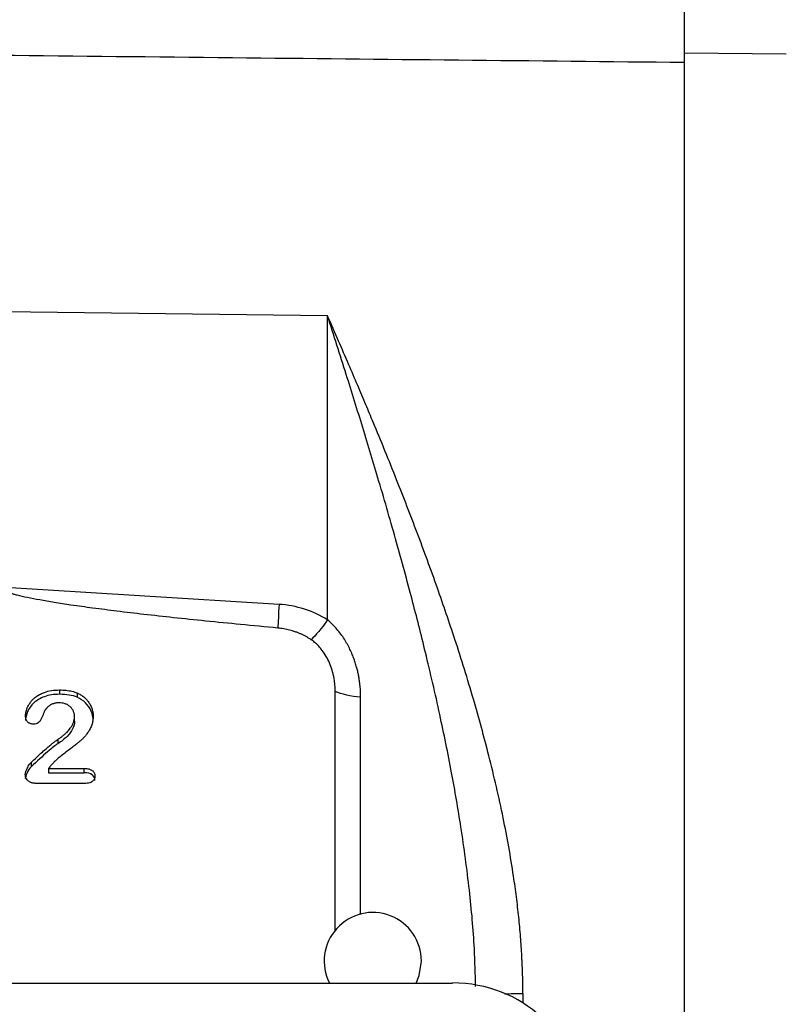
# Model space of a CAD drawing. Header units: inches. Extents: x 0.6 to 16.3, y 0.2 to 11.5.
# Tile 16 of 18: x 13.3 to 14.5, y 7.1 to 8.7. Entities that reach past the tile are written whole.
import ezdxf

# ---------------------------------------------------------------- set-up
doc = ezdxf.new("R2010")
doc.units = ezdxf.units.IN
doc.header["$MEASUREMENT"] = 0
doc.styles.add('SLDTEXTSTYLE0', font='TXT', dxfattribs={"width": 0.75})
doc.dimstyles.new('SLDDIMSTYLE1', dxfattribs={"dimtxt": 0.137795, "dimasz": 0.14, "dimexe": 0, "dimexo": 0.0625, "dimgap": 0.034449, "dimtad": 0, "dimdec": 1, "dimlfac": 1.5, "dimrnd": 1e-09, "dimzin": 4, "dimdsep": 46, "dimtxsty": 'SLDTEXTSTYLE0', "dimblk1": 'CLOSED', "dimblk2": 'CLOSED', "dimsah": 1, "dimcen": 0.09, "dimadec": 0, "dimazin": 1, "dimtfac": 1, "dimtdec": 1, "dimtofl": 0, "dimtmove": 0, "dimatfit": 3, "dimldrblk": 'CLOSED', "dimfxl": 0, "dimfrac": 2, "dimtolj": 1, "dimtzin": 12, "dimarcsym": 0})

# ---------------------------------------------------------------- blocks, each defined once
blk = doc.blocks.new('_Closed')
at = {"color": 0, "linetype": 'ByBlock', "lineweight": -2}
for p, q in [((-1, 0.166667), (0, 0)), ((-1, 0.166667), (-1, -0.166667)), ((0, 0), (-1, -0.166667)), ((0, 0), (-1, 0))]:
    blk.add_line(p, q, dxfattribs=at)
blk = doc.blocks.new('_D_3')
at = {"color": 7, "linetype": 'Continuous', "lineweight": 0}
for p, q in [((14.2579, 10.5679), (14.2159, 10.5679)), ((14.2159, 10.5679), (14.2159, 10.3492)), ((14.5633, 10.5679), (14.6053, 10.5679)), ((14.6053, 10.5679), (14.6053, 10.3492)), ((12.8447, 10.3863), (12.8447, 10.4088)), ((15.5397, 7.9516), (15.5397, 10.4088)), ((12.8447, 10.3695), (14.095, 10.3695)), ((15.5397, 10.3695), (14.7261, 10.3695)), ((14.2159, 10.3492), (14.2579, 10.3492)), ((14.6053, 10.3492), (14.5633, 10.3492))]:
    blk.add_line(p, q, dxfattribs=at)
at = {"color": 7, "linetype": 'Continuous', "lineweight": 18, "xscale": 0.14, "yscale": 0.14, "rotation": 180.0000000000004}
blk.add_blockref('_Closed', (12.8447, 10.3695), dxfattribs=at)
at = {"color": 7, "linetype": 'Continuous', "lineweight": 18, "xscale": 0.14, "yscale": 0.14}
blk.add_blockref('_Closed', (15.5397, 10.3695), dxfattribs=at)
at = {"color": 7, "linetype": 'Continuous', "lineweight": 18, "char_height": 0.1378, "attachment_point": 1, "style": 'SLDTEXTSTYLE0'}
for s, insert in [('103', (14.2579, 10.5268)), ('4.0', (14.2833, 10.3207))]:
    blk.add_mtext(s, dxfattribs=dict(at, insert=insert))

msp = doc.modelspace()

# ---------------------------------------------------------------- linework, layer by layer
at = {"color": 7, "linetype": 'Continuous', "lineweight": 25}
for p, q in [((14.5225, 8.6611), (14.3544, 8.6629)), ((14.3544, 8.6629), (14.3544, 6.3739)), ((13.7669, 8.2299), (13.2331, 8.2365)), ((13.7669, 7.7294), (13.7669, 8.2299)), ((13.687, 7.755), (13.2266, 7.7832)), ((13.3253, 7.614), (13.3253, 7.6068)), ((13.3546, 7.6091), (13.3546, 7.6019)), ((13.7795, 7.2168), (13.7795, 7.6116)), ((13.3502, 7.5627), (13.3502, 7.5698)), ((13.3225, 7.5325), (13.3225, 7.5254)), ((13.2785, 7.4944), (13.2785, 7.4872)), ((13.3074, 7.4847), (13.3657, 7.4847)), ((13.3074, 7.4847), (13.3074, 7.4776)), ((13.3074, 7.4776), (13.3657, 7.4776)), ((13.3657, 7.4847), (13.3657, 7.4776)), ((13.3689, 7.4601), (13.2867, 7.4601)), ((11.7162, 7.1313), (13.9726, 7.1313))]:
    msp.add_line(p, q, dxfattribs=at)
at = {"color": 8, "linetype": 'Continuous', "lineweight": 25}
for p, q in [((13.8214, 7.245), (13.8214, 7.602)), ((14.0886, 7.1143), (14.0886, 7.0985))]:
    msp.add_line(p, q, dxfattribs=at)
at = {"color": 7, "linetype": 'Continuous', "lineweight": 25, "flags": 128}
msp.add_lwpolyline([(13.9128, 7.1313), (13.9179, 7.1439), (13.9214, 7.1675)], dxfattribs=at)
at = {"color": 7, "linetype": 'Continuous', "lineweight": 25}
msp.add_arc((13.8414, 7.1675), 0.08, 0, 206.8773, dxfattribs=at)
msp.add_ellipse((13.9662, 6.9329), major_axis=(0.2087, 0.0437), ratio=0.927683, start_param=6.091166, end_param=7.631805, dxfattribs=at)
for points, knots in [([(14.3544, 8.8936), (14.3544, 8.8719), (14.3544, 8.8318), (14.3544, 8.7734), (14.3544, 8.7166), (14.3544, 8.6817), (14.3544, 8.6629)], [0, 0, 0, 0, 0.266854, 0.494133, 0.728007, 1, 1, 1, 1]), ([(14.3544, 8.8807), (14.3544, 8.8777), (14.3544, 8.8719), (14.3544, 8.8632), (14.3544, 8.8544), (14.3544, 8.8457), (14.3544, 8.8369), (14.3544, 8.8281), (14.3544, 8.812), (14.3544, 8.7887), (14.3544, 8.7585), (14.3544, 8.729), (14.3544, 8.7051), (14.3544, 8.6867), (14.3544, 8.6731), (14.3544, 8.6599), (14.3544, 8.6514), (14.3544, 8.6472)], [0, 0, 0, 0, 0.03579, 0.071516, 0.107202, 0.142873, 0.178554, 0.214269, 0.250045, 0.374999, 0.500007, 0.624958, 0.74997, 0.812511, 0.87494, 0.937392, 1, 1, 1, 1]), ([(14.3544, 8.6472), (14.1064, 8.6498), (13.6031, 8.655), (13.0999, 8.6604), (12.8447, 8.6631)], [0, 0, 0, 0, 0.492923, 1, 1, 1, 1]), ([(14.3544, 8.6472), (14.3544, 8.641), (14.3544, 8.6287), (14.3544, 8.6101), (14.3544, 8.5913), (14.3544, 8.5724), (14.3544, 8.5534), (14.3544, 8.5342), (14.3544, 8.515), (14.3544, 8.4956), (14.3544, 8.476), (14.3544, 8.4564), (14.3544, 8.4366), (14.3544, 8.4167), (14.3544, 8.3584), (14.3544, 8.2599), (14.3544, 8.1168), (14.3544, 7.9691), (14.3544, 7.8168), (14.3544, 7.662), (14.3544, 7.5056), (14.3544, 7.3492), (14.3544, 7.1944), (14.3544, 7.042), (14.3544, 6.8943), (14.3544, 6.7513), (14.3544, 6.6468), (14.3544, 6.5773), (14.3544, 6.5406), (14.3544, 6.5044), (14.3544, 6.4686), (14.3544, 6.4332), (14.3544, 6.3983), (14.3544, 6.3754), (14.3544, 6.3639)], [0, 0, 0, 0, 0.00924, 0.018474, 0.027703, 0.036927, 0.046148, 0.055368, 0.064587, 0.073807, 0.083028, 0.092252, 0.10148, 0.110713, 0.119952, 0.182033, 0.244119, 0.307698, 0.371283, 0.435639, 0.500001, 0.564357, 0.628718, 0.692298, 0.755882, 0.817963, 0.880049, 0.897202, 0.914336, 0.93146, 0.948581, 0.965706, 0.982844, 1, 1, 1, 1]), ([(14.0886, 7.1143), (14.0886, 7.1194), (14.0886, 7.1294), (14.0882, 7.1447), (14.0877, 7.1601), (14.0869, 7.1757), (14.086, 7.1915), (14.0848, 7.2075), (14.0834, 7.2237), (14.0818, 7.24), (14.08, 7.2566), (14.0779, 7.2733), (14.0757, 7.2903), (14.0694, 7.3337), (14.0565, 7.4058), (14.0339, 7.5031), (14.0071, 7.6011), (13.9784, 7.6932), (13.9472, 7.7845), (13.915, 7.8723), (13.8796, 7.9635), (13.8511, 8.0334), (13.8295, 8.0848), (13.8161, 8.1166), (13.8011, 8.1515), (13.7845, 8.1898), (13.773, 8.2161), (13.7669, 8.2299)], [0, 0, 0, 0, 0.01293, 0.026009, 0.039238, 0.052621, 0.06616, 0.079857, 0.093714, 0.107733, 0.121917, 0.136267, 0.150785, 0.165473, 0.248058, 0.336606, 0.418381, 0.505164, 0.581172, 0.663932, 0.744064, 0.832888, 0.8597, 0.889814, 0.923234, 0.959962, 1, 1, 1, 1]), ([(13.685, 7.716), (13.6645, 7.7179), (13.6248, 7.7216), (13.5675, 7.7273), (13.5145, 7.7328), (13.4658, 7.7382), (13.4214, 7.7435), (13.3814, 7.7486), (13.3469, 7.7534), (13.3178, 7.7578), (13.2939, 7.7619), (13.2736, 7.7658), (13.2594, 7.7689), (13.2504, 7.7713), (13.2454, 7.7727), (13.2411, 7.7741), (13.2373, 7.7755), (13.234, 7.7768), (13.2314, 7.7781), (13.2293, 7.7794), (13.2278, 7.7807), (13.2268, 7.7819), (13.2266, 7.7828), (13.2266, 7.7832)], [0, 0, 0, 0, 0.132628, 0.256047, 0.37026, 0.475271, 0.571087, 0.657715, 0.735165, 0.795018, 0.847115, 0.891481, 0.92815, 0.940474, 0.951585, 0.961491, 0.970206, 0.977748, 0.984144, 0.98944, 0.99372, 0.99714, 1, 1, 1, 1]), ([(13.687, 7.755), (13.6865, 7.747), (13.6861, 7.7395), (13.6855, 7.7262), (13.6852, 7.7205), (13.685, 7.716)], [0, 0, 0, 0, 0.5, 0.5, 1, 1, 1, 1]), ([(13.7669, 7.7294), (13.7551, 7.7368), (13.7422, 7.7428), (13.7152, 7.7514), (13.7012, 7.7541), (13.687, 7.755)], [0, 0, 0, 0, 0.5, 0.5, 1, 1, 1, 1]), ([(13.7669, 7.7294), (13.7669, 7.7294), (13.7669, 7.7294), (13.7669, 7.7294), (13.7569, 7.7153), (13.7471, 7.7037), (13.7397, 7.6968)], [0.5604249, 0.5604249, 0.5604249, 0.5604249, 0.5604501, 0.5604501, 0.5604501, 1.0000252, 1.0000252, 1.0000252, 1.0000252]), ([(13.8214, 7.602), (13.8214, 7.6026), (13.8214, 7.6039), (13.8214, 7.6062), (13.8213, 7.609), (13.8211, 7.6123), (13.8209, 7.6162), (13.8205, 7.6205), (13.8199, 7.6254), (13.8192, 7.6308), (13.8182, 7.6368), (13.8169, 7.6431), (13.8152, 7.65), (13.8131, 7.6572), (13.8105, 7.6649), (13.8075, 7.6728), (13.8038, 7.681), (13.7995, 7.6893), (13.7946, 7.6977), (13.7889, 7.7061), (13.7824, 7.7143), (13.7751, 7.7222), (13.7697, 7.727), (13.7669, 7.7294)], [0, 0, 0, 0, 0.0125, 0.028808, 0.04892, 0.072829, 0.100523, 0.131985, 0.167189, 0.2061, 0.24867, 0.29484, 0.344534, 0.397608, 0.453897, 0.513269, 0.575579, 0.640665, 0.708355, 0.778472, 0.850734, 0.924728, 1, 1, 1, 1]), ([(13.7397, 7.6968), (13.7384, 7.6977), (13.7357, 7.6995), (13.7315, 7.7019), (13.7272, 7.7041), (13.7228, 7.7062), (13.7183, 7.7081), (13.7122, 7.7103), (13.7044, 7.7127), (13.6948, 7.7148), (13.6883, 7.7156), (13.685, 7.716)], [0, 0, 0, 0, 0.083589, 0.16687, 0.249999, 0.333135, 0.416435, 0.500057, 0.666696, 0.832925, 1, 1, 1, 1]), ([(13.7795, 7.6116), (13.7795, 7.6133), (13.7795, 7.6168), (13.7791, 7.6221), (13.7786, 7.6273), (13.7778, 7.6325), (13.7763, 7.64), (13.7736, 7.6497), (13.7691, 7.6613), (13.7634, 7.6719), (13.7573, 7.6805), (13.7514, 7.6873), (13.7458, 7.6925), (13.7417, 7.6954), (13.7397, 7.6968)], [0, 0, 0, 0, 0.054816, 0.109358, 0.163712, 0.217967, 0.272212, 0.402655, 0.530387, 0.653836, 0.772043, 0.850958, 0.92668, 1, 1, 1, 1]), ([(13.2694, 7.5707), (13.2694, 7.5715), (13.2694, 7.5731), (13.2697, 7.5755), (13.2702, 7.578), (13.2709, 7.5805), (13.2718, 7.5831), (13.2732, 7.5865), (13.2754, 7.5908), (13.2789, 7.5955), (13.2831, 7.6), (13.2882, 7.604), (13.294, 7.6074), (13.3019, 7.6108), (13.3125, 7.6135), (13.3209, 7.6138), (13.3253, 7.614)], [0, 0, 0, 0, 0.031744, 0.064185, 0.09749, 0.13181, 0.167285, 0.204043, 0.278847, 0.354553, 0.432511, 0.513235, 0.597973, 0.688261, 0.835013, 1, 1, 1, 1]), ([(13.3253, 7.6068), (13.3159, 7.6068), (13.3076, 7.6055), (13.2936, 7.6003), (13.2878, 7.5969), (13.2786, 7.5884), (13.2752, 7.5837), (13.2705, 7.5732), (13.2694, 7.5682), (13.2694, 7.5635)], [-4, -4, -4, -4, -3, -3, -2, -2, -1, -1, 0, 0, 0, 0]), ([(13.3253, 7.614), (13.3272, 7.614), (13.3308, 7.6139), (13.3361, 7.6135), (13.3411, 7.6128), (13.3459, 7.6119), (13.3504, 7.6106), (13.3532, 7.6096), (13.3546, 7.6091)], [0, 0, 0, 0, 0.185705, 0.362859, 0.532092, 0.694127, 0.849788, 1, 1, 1, 1]), ([(13.3546, 7.6091), (13.3555, 7.6086), (13.3574, 7.6077), (13.3602, 7.6062), (13.3627, 7.6045), (13.3661, 7.602), (13.3698, 7.5984), (13.3737, 7.5936), (13.3768, 7.5882), (13.3791, 7.5825), (13.3806, 7.5765), (13.3807, 7.5725), (13.3808, 7.5704)], [0, 0, 0, 0, 0.061852, 0.123271, 0.184562, 0.246035, 0.370827, 0.494977, 0.620956, 0.747907, 0.873463, 1, 1, 1, 1]), ([(13.8214, 7.602), (13.8214, 7.602), (13.8214, 7.602), (13.8214, 7.602), (13.8051, 7.6035), (13.7902, 7.6069), (13.7795, 7.6115)], [0.5222128, 0.5222128, 0.5222128, 0.5222128, 0.5229417, 0.5229417, 0.5229417, 1.0007289, 1.0007289, 1.0007289, 1.0007289]), ([(13.3247, 7.5929), (13.3237, 7.5929), (13.3219, 7.5928), (13.3191, 7.5924), (13.3165, 7.5918), (13.314, 7.591), (13.3116, 7.5899), (13.3094, 7.5886), (13.3072, 7.587), (13.3052, 7.5852), (13.3034, 7.5832), (13.3023, 7.5817), (13.3017, 7.5809)], [0, 0, 0, 0, 0.103897, 0.204172, 0.301783, 0.39777, 0.493223, 0.589254, 0.686953, 0.787357, 0.891419, 1, 1, 1, 1]), ([(13.3502, 7.5698), (13.3501, 7.5706), (13.3501, 7.5722), (13.3497, 7.5746), (13.3491, 7.5769), (13.348, 7.5798), (13.346, 7.5831), (13.3429, 7.5866), (13.339, 7.5894), (13.3346, 7.5914), (13.3297, 7.5927), (13.3264, 7.5928), (13.3247, 7.5929)], [0, 0, 0, 0, 0.066206, 0.130435, 0.193317, 0.255518, 0.37867, 0.501844, 0.622645, 0.74709, 0.871162, 1, 1, 1, 1]), ([(13.3808, 7.5633), (13.3808, 7.5687), (13.3797, 7.574), (13.3753, 7.5842), (13.3722, 7.5887), (13.3643, 7.5966), (13.3597, 7.5996), (13.3546, 7.6019)], [-3, -3, -3, -3, -2, -2, -1, -1, 0, 0, 0, 0]), ([(13.3017, 7.5809), (13.3015, 7.5807), (13.3011, 7.58), (13.3005, 7.5789), (13.2999, 7.5773), (13.2991, 7.5753), (13.2982, 7.5731), (13.2973, 7.5707), (13.2964, 7.5684), (13.2949, 7.5656), (13.2931, 7.5625), (13.2903, 7.5597), (13.2866, 7.558), (13.2838, 7.5578), (13.2823, 7.5577)], [0, 0, 0, 0, 0.028986, 0.069735, 0.122407, 0.187073, 0.268684, 0.350295, 0.42212, 0.505672, 0.646715, 0.753545, 0.868677, 1, 1, 1, 1]), ([(13.2823, 7.5577), (13.2816, 7.5578), (13.2802, 7.5578), (13.2781, 7.5583), (13.2763, 7.559), (13.2745, 7.5599), (13.2722, 7.5618), (13.2698, 7.5654), (13.2695, 7.5688), (13.2694, 7.5707)], [0, 0, 0, 0, 0.10167, 0.198254, 0.292013, 0.385411, 0.48094, 0.722888, 1, 1, 1, 1]), ([(13.3808, 7.5704), (13.3808, 7.5692), (13.3807, 7.5668), (13.3803, 7.5632), (13.3796, 7.5598), (13.3786, 7.5564), (13.3774, 7.5531), (13.3758, 7.5499), (13.3736, 7.5462), (13.3707, 7.542), (13.3672, 7.5375), (13.3637, 7.5336), (13.3598, 7.5301), (13.3554, 7.5266), (13.35, 7.5223), (13.3434, 7.5172), (13.336, 7.5115), (13.3286, 7.5057), (13.3221, 7.5004), (13.317, 7.4958), (13.3142, 7.4928), (13.3129, 7.4915)], [0, 0, 0, 0, 0.034882, 0.06905, 0.102698, 0.136029, 0.169253, 0.202579, 0.236218, 0.293176, 0.345809, 0.394362, 0.439147, 0.488522, 0.55162, 0.62845, 0.719015, 0.809152, 0.885947, 0.949501, 1, 1, 1, 1]), ([(13.3225, 7.5325), (13.324, 7.5335), (13.3269, 7.5355), (13.3309, 7.5385), (13.3345, 7.5415), (13.3378, 7.5446), (13.3406, 7.5477), (13.3435, 7.5513), (13.3462, 7.5554), (13.3485, 7.5603), (13.3499, 7.5651), (13.3501, 7.5683), (13.3502, 7.5698)], [0, 0, 0, 0, 0.108496, 0.211023, 0.307826, 0.399195, 0.485476, 0.56708, 0.684641, 0.796419, 0.900418, 1, 1, 1, 1]), ([(13.3502, 7.5627), (13.3502, 7.5585), (13.3491, 7.5543), (13.3449, 7.5457), (13.3418, 7.5415), (13.3337, 7.5334), (13.3286, 7.5294), (13.3225, 7.5254)], [-3, -3, -3, -3, -2, -2, -1, -1, 0, 0, 0, 0]), ([(13.2785, 7.4944), (13.2817, 7.4974), (13.2878, 7.5033), (13.2968, 7.5115), (13.3044, 7.5182), (13.3106, 7.5234), (13.3153, 7.5273), (13.3191, 7.5302), (13.3215, 7.5318), (13.3225, 7.5325)], [0, 0, 0, 0, 0.227884, 0.436644, 0.62636, 0.750788, 0.854485, 0.937513, 1, 1, 1, 1]), ([(13.3225, 7.5254), (13.3191, 7.5232), (13.3133, 7.5187), (13.2974, 7.505), (13.2885, 7.4968), (13.2785, 7.4872)], [-2, -2, -2, -2, -1, -1, 0, 0, 0, 0]), ([(13.269, 7.4746), (13.269, 7.4751), (13.2691, 7.4763), (13.2694, 7.4781), (13.27, 7.4801), (13.2709, 7.4822), (13.2722, 7.4851), (13.2739, 7.4883), (13.276, 7.4916), (13.2777, 7.4935), (13.2785, 7.4944)], [0, 0, 0, 0, 0.072797, 0.155661, 0.249415, 0.35463, 0.471707, 0.666548, 0.841954, 1, 1, 1, 1]), ([(13.2785, 7.4872), (13.2761, 7.4848), (13.2739, 7.4815), (13.27, 7.4732), (13.269, 7.4699), (13.269, 7.4674)], [-2, -2, -2, -2, -1, -1, 0, 0, 0, 0]), ([(13.3129, 7.4915), (13.3123, 7.4908), (13.311, 7.4895), (13.3092, 7.4872), (13.308, 7.4856), (13.3074, 7.4847)], [0, 0, 0, 0, 0.30695, 0.64001, 1, 1, 1, 1]), ([(13.3657, 7.4847), (13.3668, 7.4847), (13.3689, 7.4846), (13.372, 7.4843), (13.3747, 7.4836), (13.377, 7.4827), (13.3792, 7.4814), (13.3811, 7.4797), (13.3826, 7.4775), (13.3835, 7.475), (13.3836, 7.4732), (13.3837, 7.4723)], [0, 0, 0, 0, 0.132643, 0.25307, 0.362689, 0.463363, 0.557485, 0.667829, 0.774187, 0.882918, 1, 1, 1, 1]), ([(13.3837, 7.4651), (13.3837, 7.469), (13.3821, 7.472), (13.376, 7.4764), (13.3715, 7.4776), (13.3657, 7.4776)], [-2, -2, -2, -2, -1, -1, 0, 0, 0, 0]), ([(13.2867, 7.4601), (13.2858, 7.4601), (13.284, 7.4602), (13.2815, 7.4605), (13.2792, 7.4611), (13.2771, 7.462), (13.2753, 7.4631), (13.2731, 7.4648), (13.2709, 7.4673), (13.2693, 7.4708), (13.2691, 7.4733), (13.269, 7.4746)], [0, 0, 0, 0, 0.10252, 0.19816, 0.288161, 0.374009, 0.457412, 0.540229, 0.698314, 0.847852, 1, 1, 1, 1]), ([(13.3837, 7.4723), (13.3836, 7.4716), (13.3836, 7.4703), (13.3831, 7.4685), (13.3824, 7.4667), (13.3813, 7.4651), (13.3797, 7.4633), (13.3771, 7.4615), (13.3732, 7.4603), (13.3704, 7.4602), (13.3689, 7.4601)], [0, 0, 0, 0, 0.095256, 0.186638, 0.276335, 0.366657, 0.45987, 0.620185, 0.795852, 1, 1, 1, 1])]:
    msp.add_open_spline(points, degree=3, knots=knots, dxfattribs=at)
at = {"color": 8, "linetype": 'Continuous', "lineweight": 25}
for points, knots in [([(14.0106, 7.1255), (14.0102, 7.1462), (14.009, 7.1991), (14.0008, 7.2869), (13.9879, 7.3837), (13.9711, 7.4802), (13.9516, 7.5762), (13.9296, 7.6713), (13.9056, 7.7657), (13.8801, 7.8596), (13.8528, 7.954), (13.825, 8.0461), (13.7967, 8.137), (13.7772, 8.1978), (13.7669, 8.2299)], [0, 0, 0, 0, 0.053799, 0.137823, 0.228901, 0.30751, 0.392641, 0.48431, 0.563006, 0.648886, 0.741954, 0.824807, 0.907418, 1, 1, 1, 1]), ([(14.0588, 7.113), (14.0588, 7.113), (14.0672, 7.1141), (14.0779, 7.1142), (14.0886, 7.1143)], [0, 0, 0, 0, 0.003767, 1, 1, 1, 1])]:
    msp.add_open_spline(points, degree=3, knots=knots, dxfattribs=at)
at = {"color": 7, "linetype": 'Continuous', "lineweight": 25}
msp.add_open_spline([(13.3546, 7.6019), (13.3465, 7.6052), (13.3367, 7.6068), (13.3253, 7.6068)], degree=3, dxfattribs=at)

# ---------------------------------------------------------------- dimensions: what is measured, and where the dimension line sits
at = {"color": 7, "linetype": 'Continuous', "lineweight": 18}
dim = msp.add_linear_dim(base=(12.8447, 10.3695), p1=(15.5397, 7.9123), p2=(12.8447, 10.3469), dimstyle='SLDDIMSTYLE1', dxfattribs=at)
dim.commit()
dim.dimension.update_dxf_attribs({"geometry": '_D_3', "text_midpoint": (14.4106, 10.3695), "dimtype": 160})

doc.saveas('drawing.dxf')
